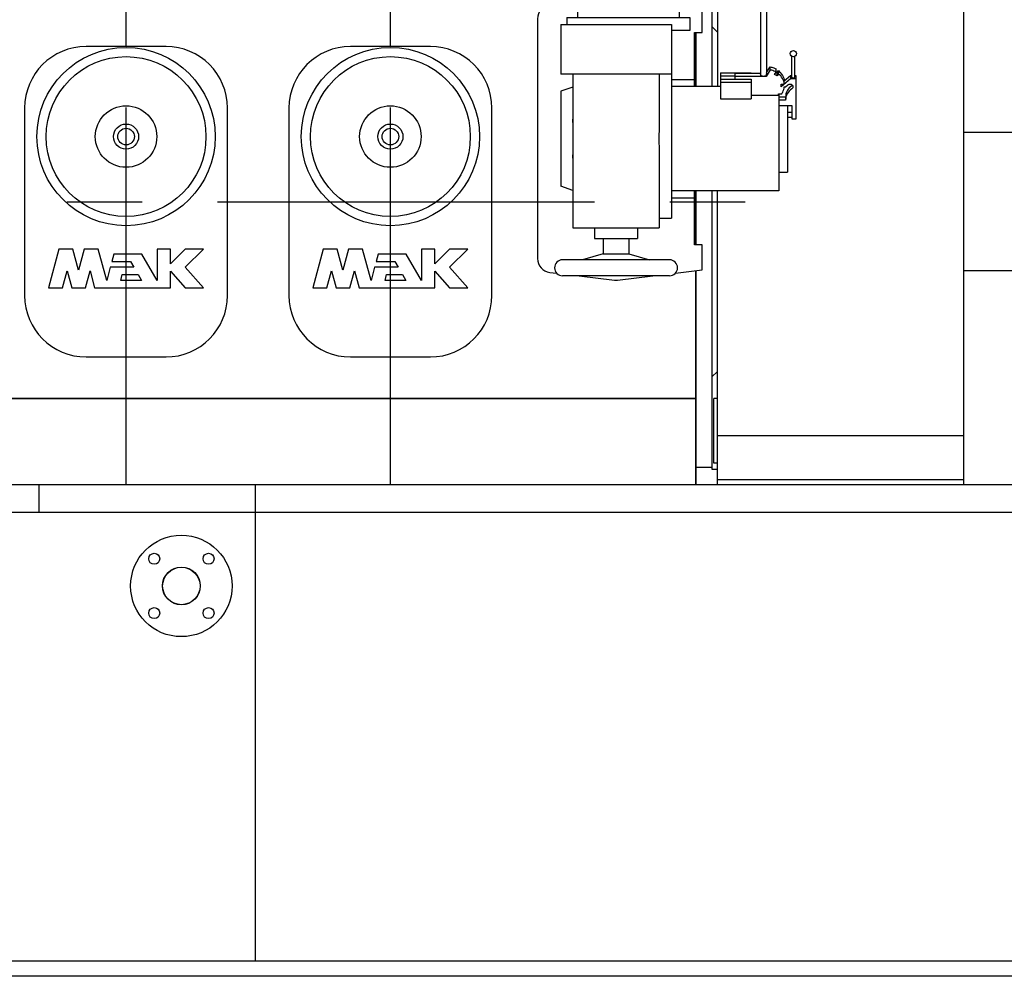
# Model space of a CAD drawing. Header units: millimetres. Extents: x 0 to 1189, y 0 to 841.
# Tile 53 of 135: x 536 to 600, y 218 to 280. Entities that reach past the tile are written whole.
import ezdxf

# ---------------------------------------------------------------- set-up
doc = ezdxf.new("R2010")
doc.units = ezdxf.units.MM
doc.header["$LTSCALE"] = 65.395
doc.linetypes.add('CENTER', pattern=[0.6, 0.375, -0.075, 0.075, -0.075])
for name, color, linetype in [('25007_030000_IMO-2_SKL_PBL1991', 7, 'CONTINUOUS'), ('25007_030000_IMO-2_SKL_PBL1994', 7, 'CONTINUOUS'), ('25007_040000_IMO-2_SKL_PBL1962', 7, 'CONTINUOUS'), ('25007_040000_IMO-2_SKL_PBL1963', 7, 'CONTINUOUS'), ('25007_040000_IMO-2_SKL_PBL1965', 7, 'CONTINUOUS'), ('25007_040000_IMO-2_SKL_PBL1966', 7, 'CONTINUOUS'), ('25007_040000_IMO-2_SKL_PBL1967', 7, 'CONTINUOUS'), ('25007_040000_TLKGS_KS_V_ABL1950', 7, 'CONTINUOUS'), ('25007_041000_TLKGS_KS_V_ABL1951', 7, 'CONTINUOUS'), ('25007_210700_21_SIMPLE1_A_ABL1990', 7, 'CONTINUOUS'), ('25007_210700_21_SIMPLE1_A_ABL1993', 7, 'CONTINUOUS'), ('25007_731000_20_SIMPLE1_B_ABL1960', 7, 'CONTINUOUS'), ('25007_731000_20_SIMPLE1_T1_B_PBL1961', 7, 'CONTINUOUS'), ('25007_733000_05_SIMPLE1_A_ABL1952', 7, 'CONTINUOUS'), ('25007_733000_05_SIMPLE1_T1_A_PBL1953', 7, 'CONTINUOUS'), ('25007_884500_28_SIMPLE1_T1_X_PBL1981', 7, 'CONTINUOUS'), ('25007_884500_28_SIMPLE1_T2_X_PBL1987', 7, 'CONTINUOUS'), ('25007_884500_28_SIMPLE1_T3_X_PBL1982', 7, 'CONTINUOUS'), ('25007_884500_28_SIMPLE1_X_ABL1964', 7, 'CONTINUOUS'), ('25097_000000_IMO-2_SKL_PBL1901', 7, 'CONTINUOUS'), ('25097_000000_IMO-2_SKL_PBL1902', 7, 'CONTINUOUS'), ('25097_000000_IMO-2_SKL_PBL1903', 7, 'CONTINUOUS'), ('25097_000000_IMO-2_SKL_PBL1905', 7, 'CONTINUOUS'), ('25097_000000_IMO-2_SKL_PBL1907', 7, 'CONTINUOUS'), ('25097_000000_IMO-2_SKL_PBL1909', 7, 'CONTINUOUS'), ('25097_000000_IMO-2_SKL_PBL1910', 7, 'CONTINUOUS'), ('25097_000000_IMO-2_SKL_PBL1913', 7, 'CONTINUOUS'), ('25097_000000_TLKGS_MARKETING_ABL1723', 7, 'CONTINUOUS'), ('25097_000000_TRENNSTELLEN_TLKGS_PBL1904', 7, 'CONTINUOUS'), ('25097_030000_TLKGS_V_ABL1724', 7, 'CONTINUOUS'), ('25097_100000_TLKGS_V_ABL1879', 7, 'CONTINUOUS'), ('25097_111000_21_SIMPLE1_A_ABL1880', 7, 'CONTINUOUS'), ('25097_111000_21_SIMPLE1_T1_A_PBL1881', 7, 'CONTINUOUS'), ('25097_111200_24_SIMPLE1_T5_X_PBL1970', 7, 'CONTINUOUS'), ('25097_111200_24_SIMPLE1_T5_X_PBL1971', 7, 'CONTINUOUS'), ('25097_111200_24_SIMPLE1_X_ABL1906', 7, 'CONTINUOUS'), ('25097_171000_21_SIMPLE1_A_ABL1900', 7, 'CONTINUOUS'), ('25097_200000_TLKGS_V_ABL1927', 7, 'CONTINUOUS'), ('25097_700000_TLKGS_V_ABL1725', 7, 'CONTINUOUS'), ('25097_727000_27_SIMPLE1_B_ABL1726', 7, 'CONTINUOUS'), ('25097_727200_01_SIMPLE1_X_ABL1908', 7, 'CONTINUOUS'), ('25097_800000_TLKGS_V_ABL1911', 7, 'CONTINUOUS'), ('25097_832000_02_SIMPLE1_C_ABL1912', 7, 'CONTINUOUS'), ('6M25C_GENSET_GENERATOR_ABL1957', 7, 'CONTINUOUS'), ('6M25C_GENSET_GENERATOR_T1_PBL1958', 7, 'CONTINUOUS'), ('6M25C_GENSET_SCHUTZHAUBE_ABL1955', 7, 'CONTINUOUS'), ('6M25C_GENSET_SCHUTZHAUBE_T1_PBL1956', 7, 'CONTINUOUS'), ('9M25C_GENSET_STD_GRUNDRAHMEN_ABL1805', 7, 'CONTINUOUS'), ('9M25C_GENSET_STD_GRUNDRAHMEN_T1_PBL1806', 7, 'CONTINUOUS'), ('9M25C_GENSET_STD_VERROHRUNG_ABL1743', 7, 'CONTINUOUS'), ('E1514-FF-DN50-PN16X2_PBL2888', 7, 'CONTINUOUS'), ('EN1092-1-01A-DN50-PN16-61_5_PBL2887', 7, 'CONTINUOUS'), ('new_view_7_VBL1720', 7, 'CONTINUOUS')]:
    doc.layers.add(name, color=color, linetype=linetype)

# ---------------------------------------------------------------- blocks, each defined once
blk = doc.blocks.new('25097_000000_IMO-2_SKL_PBL1910', base_point=(488.34, 279.1))
at = {"layer": '25097_000000_IMO-2_SKL_PBL1910', "color": 40, "linetype": 'Continuous'}
for p, q in [((579.88, 275.5), (579.88, 279.004)), ((579.88, 265.196), (579.88, 268.7)), ((579.88, 249.6), (579.88, 263.513)), ((396.8, 255.2), (579.88, 255.2))]:
    blk.add_line(p, q, dxfattribs=at)
blk = doc.blocks.new('25097_727000_27_SIMPLE1_B_ABL1726', base_point=(467.675, 307.393))
at = {"layer": '25097_000000_IMO-2_SKL_PBL1910'}
blk.add_blockref('25097_000000_IMO-2_SKL_PBL1910', (488.34, 279.1), dxfattribs=at)
blk = doc.blocks.new('25097_000000_IMO-2_SKL_PBL1909', base_point=(488.34, 279.1))
at = {"layer": '25097_000000_IMO-2_SKL_PBL1909', "color": 40, "linetype": 'Continuous'}
for p, q in [((579.88, 275.5), (579.88, 279.004)), ((579.88, 265.196), (579.88, 268.7)), ((579.88, 249.6), (579.88, 263.513)), ((396.8, 255.2), (579.88, 255.2))]:
    blk.add_line(p, q, dxfattribs=at)
blk = doc.blocks.new('25097_727200_01_SIMPLE1_X_ABL1908', base_point=(488.34, 282.3801))
at = {"layer": '25097_000000_IMO-2_SKL_PBL1909'}
blk.add_blockref('25097_000000_IMO-2_SKL_PBL1909', (488.34, 279.1), dxfattribs=at)
blk = doc.blocks.new('25097_700000_TLKGS_V_ABL1725', base_point=(467.675, 307.393))
at = {"layer": '25097_727000_27_SIMPLE1_B_ABL1726'}
blk.add_blockref('25097_727000_27_SIMPLE1_B_ABL1726', (467.675, 307.393), dxfattribs=at)
at = {"layer": '25097_727200_01_SIMPLE1_X_ABL1908'}
blk.add_blockref('25097_727200_01_SIMPLE1_X_ABL1908', (488.34, 282.38), dxfattribs=at)
blk = doc.blocks.new('25097_111000_21_SIMPLE1_T1_A_PBL1881', base_point=(488.7, 279.1))
at = {"layer": '25097_111000_21_SIMPLE1_T1_A_PBL1881', "color": 7, "linetype": 'Continuous'}
for p, q in [((579.88, 279.004), (579.88, 275.5)), ((579.88, 268.7), (579.88, 265.196)), ((579.88, 263.513), (579.88, 249.6)), ((579.88, 255.2), (396.8, 255.2))]:
    blk.add_line(p, q, dxfattribs=at)
blk = doc.blocks.new('25097_000000_IMO-2_SKL_PBL1905', base_point=(488.34, 279.1))
at = {"layer": '25097_000000_IMO-2_SKL_PBL1905', "color": 40, "linetype": 'Continuous'}
for p, q in [((579.88, 275.5), (579.88, 279.004)), ((579.88, 265.196), (579.88, 268.7)), ((579.88, 249.6), (579.88, 263.513)), ((396.8, 255.2), (579.88, 255.2))]:
    blk.add_line(p, q, dxfattribs=at)
blk = doc.blocks.new('25097_111000_21_SIMPLE1_A_ABL1880', base_point=(488.7, 282.38))
at = {"layer": '25097_000000_IMO-2_SKL_PBL1905'}
blk.add_blockref('25097_000000_IMO-2_SKL_PBL1905', (488.34, 279.1), dxfattribs=at)
at = {"layer": '25097_111000_21_SIMPLE1_T1_A_PBL1881'}
blk.add_blockref('25097_111000_21_SIMPLE1_T1_A_PBL1881', (488.7, 279.1), dxfattribs=at)
blk = doc.blocks.new('25097_000000_IMO-2_SKL_PBL1901', base_point=(488.34, 279.1))
at = {"layer": '25097_000000_IMO-2_SKL_PBL1901', "color": 40, "linetype": 'Continuous'}
for p, q in [((579.88, 275.5), (579.88, 279.004)), ((579.88, 265.196), (579.88, 268.7)), ((579.88, 249.6), (579.88, 263.513)), ((396.8, 255.2), (579.88, 255.2))]:
    blk.add_line(p, q, dxfattribs=at)
blk = doc.blocks.new('25097_171000_21_SIMPLE1_A_ABL1900', base_point=(488.34, 282.38))
at = {"layer": '25097_000000_IMO-2_SKL_PBL1901'}
blk.add_blockref('25097_000000_IMO-2_SKL_PBL1901', (488.34, 279.1), dxfattribs=at)
blk = doc.blocks.new('25097_000000_IMO-2_SKL_PBL1907', base_point=(488.34, 279.1))
at = {"layer": '25097_000000_IMO-2_SKL_PBL1907', "color": 40, "linetype": 'Continuous'}
for p, q in [((579.88, 275.5), (579.88, 279.004)), ((579.88, 265.196), (579.88, 268.7)), ((579.88, 249.6), (579.88, 263.513)), ((396.8, 255.2), (579.88, 255.2))]:
    blk.add_line(p, q, dxfattribs=at)
blk = doc.blocks.new('25097_111200_24_SIMPLE1_T5_X_PBL1970', base_point=(542.8, 268))
at = {"layer": '25097_111200_24_SIMPLE1_T5_X_PBL1970', "color": 7, "linetype": 'Continuous'}
for p, q in [((545.4, 278.1), (540.2, 278.1)), ((536.2, 274.1), (536.2, 261.9)), ((549.4, 261.9), (549.4, 274.1)), ((538.435, 264.92), (537.76, 262.4)), ((539.346, 264.92), (538.435, 264.92)), ((539.714, 263.546), (539.346, 264.92)), ((540.082, 264.92), (539.714, 263.546)), ((540.993, 264.92), (540.082, 264.92)), ((541.54, 262.88), (540.993, 264.92)), ((541.999, 264.592), (541.87, 264.112)), ((543.828, 264.592), (541.999, 264.592)), ((544.816, 262.88), (543.828, 264.592)), ((545.696, 264.92), (544.816, 264.92)), ((544.816, 264.92), (544.816, 262.88)), ((545.696, 263.96), (545.696, 264.92)), ((546.656, 264.92), (545.696, 263.96)), ((547.84, 264.92), (546.656, 264.92)), ((546.656, 263.736), (547.84, 264.92)), ((541.87, 264.112), (543.089, 264.112)), ((543.089, 264.112), (543.306, 263.736)), ((538.671, 262.4), (538.967, 263.506)), ((538.967, 263.506), (539.264, 262.4)), ((540.165, 262.4), (540.461, 263.506)), ((540.461, 263.506), (540.758, 262.4)), ((541.769, 263.736), (541.54, 262.88)), ((543.306, 263.736), (541.769, 263.736)), ((545.696, 263.483), (546.656, 262.4)), ((545.696, 262.4), (545.696, 263.483)), ((547.84, 262.4), (546.656, 263.736)), ((542.451, 262.88), (542.552, 263.256)), ((543.8, 262.88), (542.451, 262.88)), ((542.552, 263.256), (543.583, 263.256)), ((543.583, 263.256), (543.8, 262.88)), ((537.76, 262.4), (538.671, 262.4)), ((539.264, 262.4), (540.165, 262.4)), ((540.758, 262.4), (545.696, 262.4)), ((546.656, 262.4), (547.84, 262.4)), ((540.2, 257.9), (545.4, 257.9))]:
    blk.add_line(p, q, dxfattribs=at)
for radius in [5.8, 5.2, 2, 0.818, 0.54]:
    blk.add_circle((542.8, 272.24), radius, dxfattribs=at)
for centre, start, end in [((540.2, 274.1), 90, 180), ((545.4, 274.1), 0, 90), ((540.2, 261.9), 180, 270), ((545.4, 261.9), 270, 360)]:
    blk.add_arc(centre, 4, start, end, dxfattribs=at)
blk = doc.blocks.new('25097_111200_24_SIMPLE1_T5_X_PBL1971', base_point=(560, 268))
at = {"layer": '25097_111200_24_SIMPLE1_T5_X_PBL1971', "color": 7, "linetype": 'Continuous'}
for p, q in [((562.6, 278.1), (557.4, 278.1)), ((553.4, 274.1), (553.4, 261.9)), ((566.6, 261.9), (566.6, 274.1)), ((555.635, 264.92), (554.96, 262.4)), ((556.546, 264.92), (555.635, 264.92)), ((556.914, 263.546), (556.546, 264.92)), ((557.282, 264.92), (556.914, 263.546)), ((558.193, 264.92), (557.282, 264.92)), ((558.74, 262.88), (558.193, 264.92)), ((559.199, 264.592), (559.07, 264.112)), ((561.028, 264.592), (559.199, 264.592)), ((562.016, 262.88), (561.028, 264.592)), ((562.896, 264.92), (562.016, 264.92)), ((562.016, 264.92), (562.016, 262.88)), ((562.896, 263.96), (562.896, 264.92)), ((563.856, 264.92), (562.896, 263.96)), ((565.04, 264.92), (563.856, 264.92)), ((563.856, 263.736), (565.04, 264.92)), ((559.07, 264.112), (560.289, 264.112)), ((560.289, 264.112), (560.506, 263.736)), ((555.871, 262.4), (556.167, 263.506)), ((556.167, 263.506), (556.464, 262.4)), ((557.365, 262.4), (557.661, 263.506)), ((557.661, 263.506), (557.958, 262.4)), ((558.969, 263.736), (558.74, 262.88)), ((560.506, 263.736), (558.969, 263.736)), ((562.896, 263.483), (563.856, 262.4)), ((562.896, 262.4), (562.896, 263.483)), ((565.04, 262.4), (563.856, 263.736)), ((559.651, 262.88), (559.752, 263.256)), ((561, 262.88), (559.651, 262.88)), ((559.752, 263.256), (560.783, 263.256)), ((560.783, 263.256), (561, 262.88)), ((554.96, 262.4), (555.871, 262.4)), ((556.464, 262.4), (557.365, 262.4)), ((557.958, 262.4), (562.896, 262.4)), ((563.856, 262.4), (565.04, 262.4)), ((557.4, 257.9), (562.6, 257.9))]:
    blk.add_line(p, q, dxfattribs=at)
for radius in [5.8, 5.2, 2, 0.818, 0.54]:
    blk.add_circle((560, 272.24), radius, dxfattribs=at)
for centre, start, end in [((557.4, 274.1), 90, 180), ((562.6, 274.1), 0, 90), ((557.4, 261.9), 180, 270), ((562.6, 261.9), 270, 360)]:
    blk.add_arc(centre, 4, start, end, dxfattribs=at)
blk = doc.blocks.new('25097_111200_24_SIMPLE1_X_ABL1906', base_point=(488.34, 279.1))
at = {"layer": '25097_000000_IMO-2_SKL_PBL1907'}
blk.add_blockref('25097_000000_IMO-2_SKL_PBL1907', (488.34, 279.1), dxfattribs=at)
at = {"layer": '25097_111200_24_SIMPLE1_T5_X_PBL1970'}
blk.add_blockref('25097_111200_24_SIMPLE1_T5_X_PBL1970', (542.8, 268), dxfattribs=at)
at = {"layer": '25097_111200_24_SIMPLE1_T5_X_PBL1971'}
blk.add_blockref('25097_111200_24_SIMPLE1_T5_X_PBL1971', (560, 268), dxfattribs=at)
blk = doc.blocks.new('25097_100000_TLKGS_V_ABL1879', base_point=(488.7, 282.3801))
at = {"layer": '25097_111000_21_SIMPLE1_A_ABL1880'}
blk.add_blockref('25097_111000_21_SIMPLE1_A_ABL1880', (488.7, 282.3801), dxfattribs=at)
at = {"layer": '25097_111200_24_SIMPLE1_X_ABL1906'}
blk.add_blockref('25097_111200_24_SIMPLE1_X_ABL1906', (488.34, 279.1), dxfattribs=at)
at = {"layer": '25097_171000_21_SIMPLE1_A_ABL1900'}
blk.add_blockref('25097_171000_21_SIMPLE1_A_ABL1900', (488.34, 282.3801), dxfattribs=at)
blk = doc.blocks.new('25097_000000_IMO-2_SKL_PBL1913', base_point=(488.34, 279.1))
at = {"layer": '25097_000000_IMO-2_SKL_PBL1913', "color": 40, "linetype": 'Continuous'}
for p, q in [((579.88, 275.5), (579.88, 279.004)), ((579.88, 265.196), (579.88, 268.7)), ((579.88, 249.6), (579.88, 263.513)), ((396.8, 255.2), (579.88, 255.2))]:
    blk.add_line(p, q, dxfattribs=at)
blk = doc.blocks.new('25097_832000_02_SIMPLE1_C_ABL1912', base_point=(488.34, 282.38))
at = {"layer": '25097_000000_IMO-2_SKL_PBL1913'}
blk.add_blockref('25097_000000_IMO-2_SKL_PBL1913', (488.34, 279.1), dxfattribs=at)
blk = doc.blocks.new('25097_800000_TLKGS_V_ABL1911', base_point=(488.34, 282.3801))
at = {"layer": '25097_832000_02_SIMPLE1_C_ABL1912'}
blk.add_blockref('25097_832000_02_SIMPLE1_C_ABL1912', (488.34, 282.3801), dxfattribs=at)
blk = doc.blocks.new('25007_030000_IMO-2_SKL_PBL1991', base_point=(542.8, 268.04))
at = {"layer": '25007_030000_IMO-2_SKL_PBL1991', "color": 40, "linetype": 'Continuous'}
for p, q in [((542.8, 286.04), (542.8, 286.48)), ((542.8, 278.1), (542.8, 283.28)), ((542.8, 249.6), (542.8, 257.9))]:
    blk.add_line(p, q, dxfattribs=at)
blk = doc.blocks.new('25007_210700_21_SIMPLE1_A_ABL1990', base_point=(542.8, 268.04))
at = {"layer": '25007_030000_IMO-2_SKL_PBL1991'}
blk.add_blockref('25007_030000_IMO-2_SKL_PBL1991', (542.8, 268.04), dxfattribs=at)
blk = doc.blocks.new('25007_030000_IMO-2_SKL_PBL1994', base_point=(560, 268.04))
at = {"layer": '25007_030000_IMO-2_SKL_PBL1994', "color": 40, "linetype": 'Continuous'}
for p, q in [((560, 286.04), (560, 286.48)), ((560, 278.1), (560, 283.28)), ((560, 249.6), (560, 257.9))]:
    blk.add_line(p, q, dxfattribs=at)
blk = doc.blocks.new('25007_210700_21_SIMPLE1_A_ABL1993', base_point=(560, 268.04))
at = {"layer": '25007_030000_IMO-2_SKL_PBL1994'}
blk.add_blockref('25007_030000_IMO-2_SKL_PBL1994', (560, 268.04), dxfattribs=at)
blk = doc.blocks.new('25097_200000_TLKGS_V_ABL1927', base_point=(491.2, 274.9))
at = {"layer": '25007_210700_21_SIMPLE1_A_ABL1990'}
blk.add_blockref('25007_210700_21_SIMPLE1_A_ABL1990', (542.8, 268.04), dxfattribs=at)
at = {"layer": '25007_210700_21_SIMPLE1_A_ABL1993'}
blk.add_blockref('25007_210700_21_SIMPLE1_A_ABL1993', (560, 268.04), dxfattribs=at)
blk = doc.blocks.new('25097_030000_TLKGS_V_ABL1724', base_point=(468.035, 307.393))
at = {"layer": '25097_100000_TLKGS_V_ABL1879'}
blk.add_blockref('25097_100000_TLKGS_V_ABL1879', (488.7, 282.38), dxfattribs=at)
at = {"layer": '25097_200000_TLKGS_V_ABL1927'}
blk.add_blockref('25097_200000_TLKGS_V_ABL1927', (491.2, 274.9), dxfattribs=at)
at = {"layer": '25097_700000_TLKGS_V_ABL1725'}
blk.add_blockref('25097_700000_TLKGS_V_ABL1725', (467.675, 307.393), dxfattribs=at)
at = {"layer": '25097_800000_TLKGS_V_ABL1911'}
blk.add_blockref('25097_800000_TLKGS_V_ABL1911', (488.34, 282.38), dxfattribs=at)
blk = doc.blocks.new('25007_733000_05_SIMPLE1_T1_A_PBL1953', base_point=(578, 275.483))
at = {"layer": '25007_733000_05_SIMPLE1_T1_A_PBL1953', "color": 7, "linetype": 'Continuous'}
for p, q in [((573.48, 288.06), (573.339, 287.06)), ((573.48, 288.06), (577.48, 288.06)), ((577.48, 288.06), (577.621, 287.06)), ((572.4, 287.06), (578.56, 287.06)), ((572.4, 287.06), (572.4, 280.42)), ((578.56, 287.06), (578.56, 280.42)), ((584.08, 285.9), (584.48, 285.9)), ((584.08, 285.9), (584.08, 276.257)), ((584.48, 285.9), (584.48, 276.317)), ((572.4, 281.035), (570.374, 280.794)), ((580.28, 280.64), (578.56, 280.844)), ((580.28, 279.004), (580.28, 280.64)), ((571.48, 279.98), (579.48, 279.98)), ((571.48, 279.98), (571.48, 279.54)), ((572.18, 280.42), (578.78, 280.42)), ((572.18, 280.42), (572.18, 279.98)), ((578.78, 280.42), (578.78, 279.98)), ((579.48, 279.98), (579.48, 279.14)), ((569.58, 279.9), (569.58, 264.3)), ((571.08, 279.54), (578.28, 279.54)), ((571.08, 279.54), (571.08, 276.3)), ((578.28, 279.54), (578.28, 276.3)), ((579.48, 279.14), (578.28, 279.14)), ((579.78, 279.004), (580.28, 279.004)), ((579.78, 275.5), (579.78, 279.004)), ((586.12, 276.101), (586.12, 277.465)), ((586.32, 276.101), (586.32, 277.465)), ((584.48, 276.417), (584.72, 276.777)), ((584.72, 276.577), (584.72, 276.777)), ((578.28, 276.3), (571.08, 276.3)), ((571.88, 276.3), (571.88, 266.3)), ((577.48, 276.3), (577.48, 273.375)), ((578.28, 276.3), (578.28, 266.94)), ((581.48, 276.384), (583.48, 276.384)), ((581.48, 276.384), (581.48, 274.698)), ((581.48, 276.184), (582.44, 276.184)), ((582.44, 276.357), (584.08, 276.357)), ((582.44, 275.984), (582.44, 276.357)), ((584.44, 276.157), (582.44, 276.157)), ((583.48, 276.384), (583.48, 276.357)), ((584.72, 276.577), (584.44, 276.157)), ((584.44, 276.157), (584.44, 276.197)), ((584.989, 276.288), (585.089, 276.438)), ((585.162, 276.201), (584.989, 276.288)), ((585.089, 276.438), (585.089, 276.638)), ((585.089, 276.438), (585.162, 276.401)), ((585.162, 276.401), (585.248, 276.53)), ((585.162, 276.201), (585.162, 276.401)), ((585.248, 276.33), (585.162, 276.201)), ((585.248, 276.33), (585.248, 276.53)), ((586.028, 276.201), (585.628, 275.855)), ((586.12, 276.201), (586.028, 276.201)), ((586.028, 276.201), (586.028, 276.001)), ((586.403, 276.201), (586.32, 276.201)), ((586.403, 273.403), (586.403, 276.201)), ((578.28, 275.949), (579.78, 275.949)), ((581.48, 275.5), (578.28, 275.5)), ((581.48, 275.984), (583.48, 275.984)), ((581.48, 275.784), (583.48, 275.784)), ((583.48, 275.984), (583.48, 275.784)), ((583.48, 275.784), (583.48, 274.698)), ((586.028, 276.001), (585.428, 275.481)), ((585.428, 275.655), (585.628, 275.655)), ((585.428, 275.481), (585.428, 275.655)), ((585.628, 275.655), (585.628, 275.855)), ((585.628, 275.481), (585.711, 275.481)), ((585.711, 275.481), (585.853, 275.604)), ((586.403, 276.001), (586.028, 276.001)), ((571.88, 275.46), (571.08, 275.185)), ((571.08, 275.185), (571.08, 269.015)), ((583.48, 274.944), (585.26, 274.944)), ((585.26, 275.031), (585.46, 275.031)), ((585.26, 274.944), (585.26, 275.031)), ((585.28, 275.031), (585.28, 268.7)), ((581.48, 274.698), (583.48, 274.698)), ((585.711, 274.815), (585.28, 274.815)), ((585.711, 274.615), (585.28, 274.615)), ((585.28, 274.269), (586.12, 274.269)), ((585.711, 274.815), (585.711, 274.615)), ((585.84, 274.269), (585.84, 269.928)), ((586.12, 274.269), (586.12, 273.403)), ((585.84, 273.819), (586.12, 273.819)), ((585.84, 273.499), (586.12, 273.499)), ((586.12, 273.403), (586.403, 273.403)), ((577.48, 270.825), (577.48, 266.3)), ((585.28, 269.928), (585.84, 269.928)), ((571.88, 268.74), (571.08, 269.015)), ((585.28, 268.7), (578.28, 268.7)), ((579.78, 265.196), (579.78, 268.7)), ((578.28, 268.251), (579.78, 268.251)), ((577.48, 266.94), (578.28, 266.94)), ((571.88, 266.3), (577.48, 266.3)), ((573.28, 266.3), (573.28, 265.604)), ((576.08, 266.3), (576.08, 265.604)), ((573.28, 265.604), (576.08, 265.604)), ((573.84, 265.604), (573.84, 264.604)), ((575.52, 265.604), (575.52, 264.604)), ((573.84, 264.604), (572.501, 264.22)), ((573.84, 264.604), (575.52, 264.604)), ((575.52, 264.604), (576.859, 264.22)), ((580.28, 265.196), (579.78, 265.196)), ((580.28, 263.56), (580.28, 265.196)), ((578.16, 264.22), (571.2, 264.22)), ((570.374, 263.406), (570.815, 263.354)), ((578.545, 263.354), (580.28, 263.56)), ((578.16, 263.18), (571.2, 263.18)), ((572.275, 263.18), (574.574, 262.906)), ((574.786, 262.906), (577.085, 263.18))]:
    blk.add_line(p, q, dxfattribs=at)
blk.add_circle((586.22, 277.637), 0.2, dxfattribs=at)
for centre, radius, start, end in [((584.28, 286.124), 0.3, 311.81031, 228.18969), ((570.48, 279.9), 0.9, 96.78897, 180), ((570.48, 264.3), 0.9, 180, 263.21103), ((571.2, 263.7), 0.52, 90, 270), ((578.16, 263.7), 0.52, 270, 90), ((574.68, 263.8), 0.9, 263.21103, 276.78897)]:
    blk.add_arc(centre, radius, start, end, dxfattribs=at)
blk.add_ellipse((584.28, 276.017), major_axis=(0.195, 0.315), ratio=0.145898, start_param=-0.875325, end_param=-0.231824, dxfattribs=at)
for points, knots in [([(584.72, 276.777), (584.753, 276.77), (584.88, 276.738), (585.004, 276.686), (585.089, 276.638)], [0, 0, 0, 0, 0.253178, 1, 1, 1, 1]), ([(584.28, 276.157), (584.254, 276.157), (584.205, 276.162), (584.132, 276.183), (584.08, 276.226), (584.08, 276.257)], [0, 0, 0, 0, 0.324331, 0.612802, 1, 1, 1, 1]), ([(584.44, 276.197), (584.43, 276.19), (584.38, 276.165), (584.323, 276.157), (584.28, 276.157)], [0, 0, 0, 0, 0.216549, 1, 1, 1, 1]), ([(585.089, 276.438), (585.004, 276.486), (584.88, 276.538), (584.753, 276.57), (584.72, 276.577)], [0, 0, 0, 0, 0.746822, 1, 1, 1, 1]), ([(585.248, 276.53), (585.353, 276.446), (585.532, 276.242), (585.616, 275.983), (585.628, 275.855)], [0, 0, 0, 0, 0.511084, 1, 1, 1, 1]), ([(585.628, 275.655), (585.616, 275.783), (585.532, 276.042), (585.353, 276.246), (585.248, 276.33)], [0, 0, 0, 0, 0.488916, 1, 1, 1, 1]), ([(585.46, 275.031), (585.484, 275.065), (585.568, 275.203), (585.617, 275.362), (585.628, 275.481)], [0, 0, 0, 0, 0.255459, 1, 1, 1, 1]), ([(586.118, 275.546), (585.997, 275.462), (585.79, 275.247), (585.711, 274.955), (585.711, 274.815)], [0, 0, 0, 0, 0.513228, 1, 1, 1, 1]), ([(585.853, 275.604), (585.881, 275.629), (585.955, 275.661), (586.072, 275.651), (586.168, 275.588), (586.194, 275.515), (586.194, 275.481)], [0, 0, 0, 0, 0.25594, 0.518983, 0.768743, 1, 1, 1, 1]), ([(586.194, 275.481), (586.194, 275.455), (586.179, 275.401), (586.141, 275.361), (586.118, 275.346)], [0, 0, 0, 0, 0.486772, 1, 1, 1, 1]), ([(586.12, 276.101), (586.12, 276.086), (586.151, 276.059), (586.202, 276.05), (586.261, 276.05), (586.32, 276.075), (586.32, 276.101)], [0, 0, 0, 0, 0.196321, 0.422947, 0.670307, 1, 1, 1, 1]), ([(586.118, 275.346), (585.997, 275.262), (585.79, 275.047), (585.711, 274.755), (585.711, 274.615)], [0, 0, 0, 0, 0.513228, 1, 1, 1, 1])]:
    blk.add_open_spline(points, degree=3, knots=knots, dxfattribs=at)
for points in [[(586.157, 275.581), (586.146, 275.567), (586.133, 275.556), (586.118, 275.546)], [(571.88, 270.825), (571.88, 271.25), (571.889, 272.1), (571.88, 272.95), (571.88, 273.375)], [(577.48, 273.375), (577.48, 272.95), (577.471, 272.1), (577.48, 271.25), (577.48, 270.825)]]:
    blk.add_open_spline(points, degree=3, dxfattribs=at)
blk = doc.blocks.new('25007_040000_IMO-2_SKL_PBL1963', base_point=(565.64, 279.1))
at = {"layer": '25007_040000_IMO-2_SKL_PBL1963', "color": 40, "linetype": 'Continuous'}
for p, q in [((558.6, 308.6), (551.4, 308.6)), ((563.96, 308.6), (561.4, 308.6)), ((579.88, 308.6), (567.56, 308.6)), ((579.88, 280.687), (579.88, 308.6)), ((579.88, 275.5), (579.88, 279.004)), ((579.88, 265.196), (579.88, 268.7)), ((579.88, 249.6), (579.88, 263.513)), ((579.88, 255.2), (551.4, 255.2))]:
    blk.add_line(p, q, dxfattribs=at)
blk = doc.blocks.new('25007_733000_05_SIMPLE1_A_ABL1952', base_point=(565.64, 279.1))
at = {"layer": '25007_040000_IMO-2_SKL_PBL1963'}
blk.add_blockref('25007_040000_IMO-2_SKL_PBL1963', (565.64, 279.1), dxfattribs=at)
at = {"layer": '25007_733000_05_SIMPLE1_T1_A_PBL1953'}
blk.add_blockref('25007_733000_05_SIMPLE1_T1_A_PBL1953', (578, 275.483), dxfattribs=at)
blk = doc.blocks.new('25007_731000_20_SIMPLE1_T1_B_PBL1961', base_point=(580.58, 265.72))
at = {"layer": '25007_731000_20_SIMPLE1_T1_B_PBL1961', "color": 7, "linetype": 'Continuous'}
for p, q in [((580.6, 280.84), (580.92, 280.84)), ((580.92, 280.84), (580.92, 275.5)), ((581.28, 279.04), (580.92, 279.4)), ((580.92, 268.7), (580.92, 250.73)), ((581.28, 256.96), (580.92, 256.6)), ((579.88, 250.73), (580.92, 250.73)), ((580.92, 250.73), (580.92, 250.6)), ((580.92, 250.6), (581.28, 250.6))]:
    blk.add_line(p, q, dxfattribs=at)
blk = doc.blocks.new('25007_040000_IMO-2_SKL_PBL1962', base_point=(565.64, 279.1))
at = {"layer": '25007_040000_IMO-2_SKL_PBL1962', "color": 40, "linetype": 'Continuous'}
for p, q in [((558.6, 308.6), (551.4, 308.6)), ((563.96, 308.6), (561.4, 308.6)), ((579.88, 308.6), (567.56, 308.6)), ((579.88, 280.687), (579.88, 308.6)), ((579.88, 275.5), (579.88, 279.004)), ((579.88, 265.196), (579.88, 268.7)), ((579.88, 249.6), (579.88, 263.513)), ((579.88, 255.2), (551.4, 255.2))]:
    blk.add_line(p, q, dxfattribs=at)
blk = doc.blocks.new('25007_731000_20_SIMPLE1_B_ABL1960', base_point=(566.34, 279.1))
at = {"layer": '25007_040000_IMO-2_SKL_PBL1962'}
blk.add_blockref('25007_040000_IMO-2_SKL_PBL1962', (565.64, 279.1), dxfattribs=at)
at = {"layer": '25007_731000_20_SIMPLE1_T1_B_PBL1961'}
blk.add_blockref('25007_731000_20_SIMPLE1_T1_B_PBL1961', (580.58, 265.72), dxfattribs=at)
blk = doc.blocks.new('25007_040000_IMO-2_SKL_PBL1965', base_point=(565.64, 279.1))
at = {"layer": '25007_040000_IMO-2_SKL_PBL1965', "color": 40, "linetype": 'Continuous'}
for p, q in [((558.6, 308.6), (551.4, 308.6)), ((563.96, 308.6), (561.4, 308.6)), ((579.88, 308.6), (567.56, 308.6)), ((579.88, 280.687), (579.88, 308.6)), ((579.88, 275.5), (579.88, 279.004)), ((579.88, 265.196), (579.88, 268.7)), ((579.88, 249.6), (579.88, 263.513)), ((579.88, 255.2), (551.4, 255.2))]:
    blk.add_line(p, q, dxfattribs=at)
blk = doc.blocks.new('25007_884500_28_SIMPLE1_T1_X_PBL1981', base_point=(551.56, 283.84))
at = {"layer": '25007_884500_28_SIMPLE1_T1_X_PBL1981', "color": 7, "linetype": 'Continuous'}
for p, q in [((536.56, 286.48), (536.56, 286.72)), ((536.56, 286.48), (566.56, 286.48)), ((566.56, 286.48), (566.56, 286.72)), ((537.08, 285.825), (538.56, 285.825)), ((537.08, 285.825), (537.08, 284.88)), ((538.56, 286.04), (564.56, 286.04)), ((538.56, 286.04), (538.56, 284.64)), ((564.56, 286.04), (564.56, 284.64)), ((564.56, 285.825), (566.04, 285.825)), ((566.04, 285.825), (566.04, 284.88)), ((535.56, 284.88), (538.506, 284.88)), ((535.56, 280.8), (535.56, 284.88)), ((535.8, 284.64), (538.506, 284.64)), ((535.8, 284.64), (535.8, 280.8)), ((538.506, 284.88), (538.56, 284.88)), ((538.506, 284.88), (538.506, 284.64)), ((538.506, 284.64), (564.614, 284.64)), ((539, 280.8), (539, 284.64)), ((540.6, 284.64), (540.6, 283.28)), ((562.52, 284.64), (562.52, 283.28)), ((564.12, 280.8), (564.12, 284.64)), ((564.56, 284.88), (564.614, 284.88)), ((564.614, 284.88), (567.56, 284.88)), ((564.614, 284.88), (564.614, 284.64)), ((564.614, 284.64), (567.32, 284.64)), ((567.32, 284.64), (567.32, 280.8)), ((567.56, 284.88), (567.56, 280.8)), ((535.56, 283.2), (535.8, 283.2)), ((540.6, 283.28), (562.52, 283.28)), ((567.56, 283.2), (567.32, 283.2)), ((535.56, 280.8), (535.8, 280.8)), ((535.8, 280.8), (539, 280.8)), ((567.32, 280.8), (564.12, 280.8)), ((567.56, 280.8), (567.32, 280.8))]:
    blk.add_line(p, q, dxfattribs=at)
for centre, start, end in [((536.509, 286.88), 298.43425, 340.53009), ((540.051, 286.88), 199.46991, 224.65549), ((543.789, 286.88), 315.34451, 340.53009), ((547.331, 286.88), 199.46991, 224.65549), ((555.789, 286.88), 315.34451, 340.53009), ((559.331, 286.88), 199.46991, 224.65549), ((563.069, 286.88), 315.34451, 340.53009), ((566.611, 286.88), 199.46991, 241.56575)]:
    blk.add_arc(centre, 1.2, start, end, dxfattribs=at)
blk = doc.blocks.new('25007_884500_28_SIMPLE1_T3_X_PBL1982', base_point=(551.88, 294.72))
at = {"layer": '25007_884500_28_SIMPLE1_T3_X_PBL1982', "color": 7, "linetype": 'Continuous'}
for p, q in [((535.83, 302.72), (567.93, 302.72)), ((535.83, 302.72), (535.83, 286.72)), ((567.93, 302.72), (567.93, 286.72)), ((535.83, 286.72), (567.93, 286.72))]:
    blk.add_line(p, q, dxfattribs=at)
blk = doc.blocks.new('25007_884500_28_SIMPLE1_T2_X_PBL1987', base_point=(551.56, 305.58))
at = {"layer": '25007_884500_28_SIMPLE1_T2_X_PBL1987', "color": 7, "linetype": 'Continuous'}
for p, q in [((535.56, 304.56), (535.56, 308.6)), ((535.8, 308.6), (535.56, 308.6)), ((535.8, 304.8), (535.8, 308.6)), ((535.8, 308.6), (539.16, 308.6)), ((539.16, 304.8), (539.16, 308.6)), ((567.56, 308.6), (563.96, 308.6)), ((563.96, 304.8), (563.96, 308.6)), ((567.32, 304.8), (567.32, 308.6)), ((567.56, 304.56), (567.56, 308.6)), ((535.8, 306.24), (535.56, 306.24)), ((567.56, 306.24), (567.32, 306.24)), ((538.407, 304.56), (535.56, 304.56)), ((538.407, 304.8), (535.8, 304.8)), ((537.08, 303.615), (537.08, 304.56)), ((537.36, 304.56), (537.36, 304.8)), ((538.407, 304.56), (538.407, 304.8)), ((538.407, 304.8), (564.713, 304.8)), ((538.56, 304.56), (538.407, 304.56)), ((538.56, 303.4), (538.56, 304.8)), ((564.56, 303.4), (564.56, 304.8)), ((564.713, 304.56), (564.56, 304.56)), ((567.32, 304.8), (564.713, 304.8)), ((564.713, 304.56), (564.713, 304.8)), ((567.56, 304.56), (564.713, 304.56)), ((565.76, 304.56), (565.76, 304.8)), ((566.04, 303.615), (566.04, 304.56)), ((538.56, 303.615), (537.08, 303.615)), ((564.56, 303.4), (538.56, 303.4)), ((540.76, 303.2), (540.76, 303.4)), ((550.8, 303.2), (540.76, 303.2)), ((562.36, 303.2), (552.32, 303.2)), ((562.36, 303.2), (562.36, 303.4)), ((566.04, 303.615), (564.56, 303.615)), ((566.56, 302.96), (536.56, 302.96)), ((536.56, 302.96), (536.56, 302.72)), ((566.56, 302.96), (566.56, 302.72))]:
    blk.add_line(p, q, dxfattribs=at)
for centre, start, end in [((536.509, 302.56), 19.46991, 61.56575), ((540.051, 302.56), 135.34451, 160.53009), ((549.789, 302.56), 19.46991, 44.65549), ((553.331, 302.56), 135.34451, 160.53009), ((563.069, 302.56), 19.46991, 44.65549), ((566.611, 302.56), 118.43425, 160.53009)]:
    blk.add_arc(centre, 1.2, start, end, dxfattribs=at)
blk = doc.blocks.new('25007_884500_28_SIMPLE1_X_ABL1964', base_point=(557.72, 279.1))
at = {"layer": '25007_040000_IMO-2_SKL_PBL1965'}
blk.add_blockref('25007_040000_IMO-2_SKL_PBL1965', (565.64, 279.1), dxfattribs=at)
at = {"layer": '25007_884500_28_SIMPLE1_T1_X_PBL1981'}
blk.add_blockref('25007_884500_28_SIMPLE1_T1_X_PBL1981', (551.56, 283.84), dxfattribs=at)
at = {"layer": '25007_884500_28_SIMPLE1_T2_X_PBL1987'}
blk.add_blockref('25007_884500_28_SIMPLE1_T2_X_PBL1987', (551.56, 305.58), dxfattribs=at)
at = {"layer": '25007_884500_28_SIMPLE1_T3_X_PBL1982'}
blk.add_blockref('25007_884500_28_SIMPLE1_T3_X_PBL1982', (551.88, 294.72), dxfattribs=at)
blk = doc.blocks.new('25007_041000_TLKGS_KS_V_ABL1951', base_point=(558.42, 279.1))
at = {"layer": '25007_731000_20_SIMPLE1_B_ABL1960'}
blk.add_blockref('25007_731000_20_SIMPLE1_B_ABL1960', (566.34, 279.1), dxfattribs=at)
at = {"layer": '25007_733000_05_SIMPLE1_A_ABL1952'}
blk.add_blockref('25007_733000_05_SIMPLE1_A_ABL1952', (565.64, 279.1), dxfattribs=at)
at = {"layer": '25007_884500_28_SIMPLE1_X_ABL1964'}
blk.add_blockref('25007_884500_28_SIMPLE1_X_ABL1964', (557.72, 279.1), dxfattribs=at)
blk = doc.blocks.new('25007_040000_TLKGS_KS_V_ABL1950', base_point=(558.42, 279.1))
at = {"layer": '25007_041000_TLKGS_KS_V_ABL1951'}
blk.add_blockref('25007_041000_TLKGS_KS_V_ABL1951', (558.42, 279.1), dxfattribs=at)
blk = doc.blocks.new('25097_000000_TLKGS_MARKETING_ABL1723', base_point=(458.801, 307.393))
at = {"layer": '25007_040000_TLKGS_KS_V_ABL1950'}
blk.add_blockref('25007_040000_TLKGS_KS_V_ABL1950', (558.42, 279.1), dxfattribs=at)
at = {"layer": '25097_030000_TLKGS_V_ABL1724'}
blk.add_blockref('25097_030000_TLKGS_V_ABL1724', (468.035, 307.393), dxfattribs=at)
blk = doc.blocks.new('EN1092-1-01A-DN50-PN16-61_5_PBL2887', base_point=(546.4, 243))
at = {"layer": 'EN1092-1-01A-DN50-PN16-61_5_PBL2887', "color": 7, "linetype": 'Continuous'}
for centre, radius in [((546.4, 243), 3.3), ((544.632, 244.768), 0.36), ((548.168, 244.768), 0.36), ((546.4, 243), 1.23), ((544.632, 241.232), 0.36), ((548.168, 241.232), 0.36)]:
    blk.add_circle(centre, radius, dxfattribs=at)
blk = doc.blocks.new('E1514-FF-DN50-PN16X2_PBL2888', base_point=(546.4, 243))
at = {"layer": 'E1514-FF-DN50-PN16X2_PBL2888', "color": 7, "linetype": 'Continuous'}
blk.add_circle((546.4, 243), 1.22, dxfattribs=at)
blk = doc.blocks.new('9M25C_GENSET_STD_VERROHRUNG_ABL1743', base_point=(460.11, 264.485))
at = {"layer": 'E1514-FF-DN50-PN16X2_PBL2888'}
blk.add_blockref('E1514-FF-DN50-PN16X2_PBL2888', (546.4, 243), dxfattribs=at)
at = {"layer": 'EN1092-1-01A-DN50-PN16-61_5_PBL2887'}
blk.add_blockref('EN1092-1-01A-DN50-PN16-61_5_PBL2887', (546.4, 243), dxfattribs=at)
blk = doc.blocks.new('9M25C_GENSET_STD_GRUNDRAHMEN_T1_PBL1806', base_point=(550.2, 233.6))
at = {"layer": '9M25C_GENSET_STD_GRUNDRAHMEN_T1_PBL1806', "color": 7, "linetype": 'Continuous'}
for p, q in [((395.2, 249.6), (539.312, 249.6)), ((537.146, 247.8), (537.146, 249.6)), ((539.312, 249.6), (551.2, 249.6)), ((551.2, 249.6), (713.8, 249.6)), ((551.2, 249.6), (551.2, 218.6)), ((395.2, 247.8), (539.312, 247.8)), ((539.312, 247.8), (551.2, 247.8)), ((551.2, 247.8), (713.8, 247.8)), ((392, 218.6), (717, 218.6)), ((717, 217.6), (392, 217.6))]:
    blk.add_line(p, q, dxfattribs=at)
blk = doc.blocks.new('25097_000000_IMO-2_SKL_PBL1902', base_point=(488.34, 279.1))
at = {"layer": '25097_000000_IMO-2_SKL_PBL1902', "color": 40, "linetype": 'Continuous'}
for p, q in [((579.88, 275.5), (579.88, 279.004)), ((579.88, 265.196), (579.88, 268.7)), ((579.88, 249.6), (579.88, 263.513)), ((396.8, 255.2), (579.88, 255.2))]:
    blk.add_line(p, q, dxfattribs=at)
blk = doc.blocks.new('9M25C_GENSET_STD_GRUNDRAHMEN_ABL1805', base_point=(550.2, 263.1))
at = {"layer": '25097_000000_IMO-2_SKL_PBL1902'}
blk.add_blockref('25097_000000_IMO-2_SKL_PBL1902', (488.34, 279.1), dxfattribs=at)
at = {"layer": '9M25C_GENSET_STD_GRUNDRAHMEN_T1_PBL1806'}
blk.add_blockref('9M25C_GENSET_STD_GRUNDRAHMEN_T1_PBL1806', (550.2, 233.6), dxfattribs=at)
blk = doc.blocks.new('25097_000000_IMO-2_SKL_PBL1903', base_point=(488.34, 284.1))
at = {"layer": '25097_000000_IMO-2_SKL_PBL1903', "color": 2, "linetype": 'CENTER'}
for p, q in [((542.8, 249.6), (542.8, 318.6)), ((560, 249.6), (560, 318.6)), ((391.8, 268), (584.88, 268))]:
    blk.add_line(p, q, dxfattribs=at)
at = {"layer": '25097_000000_IMO-2_SKL_PBL1903', "color": 40, "linetype": 'Continuous'}
for p, q in [((579.88, 275.5), (579.88, 279.004)), ((579.88, 265.196), (579.88, 268.7)), ((579.88, 249.6), (579.88, 263.513)), ((396.8, 255.2), (579.88, 255.2))]:
    blk.add_line(p, q, dxfattribs=at)
blk = doc.blocks.new('25097_000000_TRENNSTELLEN_TLKGS_PBL1904', base_point=(488.34, 279.1))
at = {"layer": '25097_000000_TRENNSTELLEN_TLKGS_PBL1904', "color": 40, "linetype": 'Continuous'}
for p, q in [((579.88, 275.5), (579.88, 279.004)), ((579.88, 265.196), (579.88, 268.7)), ((579.88, 249.6), (579.88, 263.513)), ((396.8, 255.2), (579.88, 255.2))]:
    blk.add_line(p, q, dxfattribs=at)
blk = doc.blocks.new('6M25C_GENSET_SCHUTZHAUBE_T1_PBL1956', base_point=(589.16, 272.32))
at = {"layer": '6M25C_GENSET_SCHUTZHAUBE_T1_PBL1956', "color": 7, "linetype": 'Continuous'}
for p, q in [((581.28, 295.04), (597.28, 295.04)), ((581.28, 295.04), (581.28, 275.5)), ((597.28, 295.04), (597.28, 249.6)), ((581.28, 249.6), (581.28, 268.7)), ((581.28, 255.2), (581.04, 255.2)), ((581.04, 251), (581.04, 255.2)), ((581.28, 252.8), (597.28, 252.8)), ((581.28, 251), (581.04, 251)), ((581.28, 249.92), (597.28, 249.92))]:
    blk.add_line(p, q, dxfattribs=at)
blk = doc.blocks.new('25007_040000_IMO-2_SKL_PBL1967', base_point=(565.64, 279.1))
at = {"layer": '25007_040000_IMO-2_SKL_PBL1967', "color": 40, "linetype": 'Continuous'}
for p, q in [((558.6, 308.6), (551.4, 308.6)), ((563.96, 308.6), (561.4, 308.6)), ((579.88, 308.6), (567.56, 308.6)), ((579.88, 280.687), (579.88, 308.6)), ((579.88, 275.5), (579.88, 279.004)), ((579.88, 265.196), (579.88, 268.7)), ((579.88, 249.6), (579.88, 263.513)), ((579.88, 255.2), (551.4, 255.2))]:
    blk.add_line(p, q, dxfattribs=at)
blk = doc.blocks.new('6M25C_GENSET_SCHUTZHAUBE_ABL1955', base_point=(574.34, 279.1))
at = {"layer": '25007_040000_IMO-2_SKL_PBL1967'}
blk.add_blockref('25007_040000_IMO-2_SKL_PBL1967', (565.64, 279.1), dxfattribs=at)
at = {"layer": '6M25C_GENSET_SCHUTZHAUBE_T1_PBL1956'}
blk.add_blockref('6M25C_GENSET_SCHUTZHAUBE_T1_PBL1956', (589.16, 272.32), dxfattribs=at)
blk = doc.blocks.new('6M25C_GENSET_GENERATOR_T1_PBL1958', base_point=(655.8, 295.48))
at = {"layer": '6M25C_GENSET_GENERATOR_T1_PBL1958', "color": 7, "linetype": 'Continuous'}
for p, q in [((601.58, 272.5), (597.28, 272.5)), ((601.58, 263.5), (597.28, 263.5))]:
    blk.add_line(p, q, dxfattribs=at)
blk = doc.blocks.new('25007_040000_IMO-2_SKL_PBL1966', base_point=(565.64, 279.1))
at = {"layer": '25007_040000_IMO-2_SKL_PBL1966', "color": 40, "linetype": 'Continuous'}
for p, q in [((558.6, 308.6), (551.4, 308.6)), ((563.96, 308.6), (561.4, 308.6)), ((579.88, 308.6), (567.56, 308.6)), ((579.88, 280.687), (579.88, 308.6)), ((579.88, 275.5), (579.88, 279.004)), ((579.88, 265.196), (579.88, 268.7)), ((579.88, 249.6), (579.88, 263.513)), ((579.88, 255.2), (551.4, 255.2))]:
    blk.add_line(p, q, dxfattribs=at)
blk = doc.blocks.new('6M25C_GENSET_GENERATOR_ABL1957', base_point=(632.86, 295.48))
at = {"layer": '25007_040000_IMO-2_SKL_PBL1966'}
blk.add_blockref('25007_040000_IMO-2_SKL_PBL1966', (565.64, 279.1), dxfattribs=at)
at = {"layer": '6M25C_GENSET_GENERATOR_T1_PBL1958'}
blk.add_blockref('6M25C_GENSET_GENERATOR_T1_PBL1958', (655.8, 295.48), dxfattribs=at)
blk = doc.blocks.new('NEW_VIEW_7_VBL1720', base_point=(526.661, 298.333))
at = {"layer": '25097_000000_IMO-2_SKL_PBL1903'}
blk.add_blockref('25097_000000_IMO-2_SKL_PBL1903', (488.34, 284.1), dxfattribs=at)
at = {"layer": '25097_000000_TLKGS_MARKETING_ABL1723'}
blk.add_blockref('25097_000000_TLKGS_MARKETING_ABL1723', (458.801, 307.393), dxfattribs=at)
at = {"layer": '25097_000000_TRENNSTELLEN_TLKGS_PBL1904'}
blk.add_blockref('25097_000000_TRENNSTELLEN_TLKGS_PBL1904', (488.34, 279.1), dxfattribs=at)
at = {"layer": '6M25C_GENSET_GENERATOR_ABL1957'}
blk.add_blockref('6M25C_GENSET_GENERATOR_ABL1957', (632.86, 295.48), dxfattribs=at)
at = {"layer": '6M25C_GENSET_SCHUTZHAUBE_ABL1955'}
blk.add_blockref('6M25C_GENSET_SCHUTZHAUBE_ABL1955', (574.34, 279.1), dxfattribs=at)
at = {"layer": '9M25C_GENSET_STD_GRUNDRAHMEN_ABL1805'}
blk.add_blockref('9M25C_GENSET_STD_GRUNDRAHMEN_ABL1805', (550.2, 263.1), dxfattribs=at)
at = {"layer": '9M25C_GENSET_STD_VERROHRUNG_ABL1743'}
blk.add_blockref('9M25C_GENSET_STD_VERROHRUNG_ABL1743', (460.11, 264.485), dxfattribs=at)

msp = doc.modelspace()

# ---------------------------------------------------------------- block references
at = {"layer": 'new_view_7_VBL1720'}
msp.add_blockref('NEW_VIEW_7_VBL1720', (526.66107, 298.3331), dxfattribs=at)

doc.saveas('drawing.dxf')
